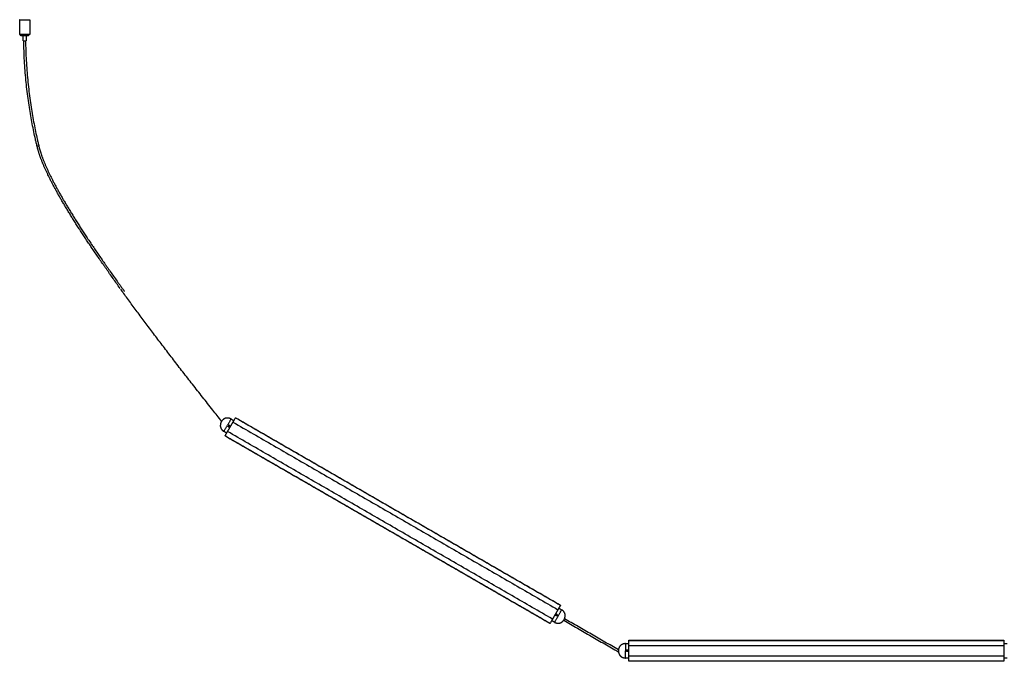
# Model space of a CAD drawing. Header units: millimetres. Extents: x -2245 to 2248, y 828 to 2983.
# Tile 1 of 10: x -2245 to -671, y 828 to 1855. Entities that reach past the tile are written whole.
import ezdxf

# ---------------------------------------------------------------- set-up
doc = ezdxf.new("R2010")
doc.units = ezdxf.units.MM
doc.layers.add('Make2D$Visible$Curvas', color=7, linetype='Continuous')

msp = doc.modelspace()

# ---------------------------------------------------------------- linework, layer by layer
at = {"layer": 'Make2D$Visible$Curvas', "color": 7, "lineweight": -3}
for points, degree in [([(-2245.5, 1831.2), (-2245.5, 1854.8)], 1), ([(-2229.4, 1854.8), (-2229.4, 1831.2)], 1), ([(-2243.4, 1829.2), (-2243.4, 1831.2)], 1), ([(-2239.9, 1821.2), (-2239.9, 1829.2)], 1), ([(-2234.9, 1829.2), (-2234.9, 1821.2)], 1), ([(-2231.4, 1831.2), (-2231.4, 1829.2)], 1), ([(-1907.5, 1216.1), (-1903, 1213.5)], 1), ([(-1900.7, 1217.5), (-1900.5, 1217.9)], 1), ([(-1380.8, 917.9), (-1900.5, 1217.9)], 1), ([(-1900.3, 1218.1), (-1380.7, 918.1)], 1), ([(-1912.7, 1196.7), (-1912.5, 1197)], 1), ([(-1912, 1205.4), (-1912.1, 1205.2), (-1912.1, 1205.1), (-1912.1, 1204.9)], 3), ([(-1911.7, 1205.7), (-1911.8, 1205.6), (-1911.9, 1205.5), (-1912, 1205.4)], 3), ([(-1910.9, 1206), (-1911, 1206), (-1911.1, 1206), (-1911.2, 1206)], 3), ([(-1911.1, 1203.5), (-1911, 1203.5), (-1911, 1203.5), (-1910.9, 1203.5)], 3), ([(-1910.7, 1206), (-1910.8, 1206), (-1910.8, 1206), (-1910.9, 1206)], 3), ([(-1910.9, 1203.5), (-1910.9, 1203.5)], 1), ([(-1910.1, 1203.8), (-1910, 1203.9), (-1909.9, 1204), (-1909.8, 1204.1)], 3), ([(-1909.8, 1204.1), (-1909.7, 1204.3), (-1909.7, 1204.4), (-1909.7, 1204.6)], 3), ([(-1909.8, 1204.1), (-1909.8, 1204.2), (-1909.7, 1204.4), (-1909.7, 1204.5)], 3), ([(-1909.7, 1204.6), (-1909.6, 1204.8), (-1909.7, 1204.9), (-1909.7, 1205.1)], 3), ([(-1909.7, 1204.6), (-1909.6, 1204.8), (-1909.7, 1204.9), (-1909.7, 1205.1)], 3), ([(-1905, 1210), (-1904.8, 1210.4)], 1), ([(-1904.4, 1211), (-1384.8, 911)], 1), ([(-1914.5, 1193.5), (-1919, 1196.2)], 1), ([(-1397.5, 888.9), (-1917.1, 1188.9)], 1), ([(-1917, 1189.2), (-1916.8, 1189.5)], 1), ([(-1917, 1189.2), (-1397.4, 889.2)], 1), ([(-1393.5, 896), (-1913.1, 1196)], 1), ([(-1383.4, 913.5), (-1378.8, 910.8)], 1), ([(-1380.8, 917.9), (-1381, 917.5)], 1), ([(-1388, 902.9), (-1388.1, 902.7), (-1388.2, 902.6), (-1388.2, 902.4)], 3), ([(-1387.8, 903.2), (-1387.9, 903.1), (-1388, 903), (-1388, 902.9)], 3), ([(-1387.3, 903.5), (-1387.4, 903.4), (-1387.6, 903.3), (-1387.7, 903.2)], 3), ([(-1387, 901), (-1387, 901), (-1387.1, 901), (-1387.1, 901)], 3), ([(-1386.9, 903.5), (-1386.9, 903.5), (-1386.9, 903.5), (-1387, 903.5)], 3), ([(-1387, 901), (-1387, 901)], 1), ([(-1386.2, 901.3), (-1386.1, 901.4), (-1386, 901.5), (-1385.9, 901.6)], 3), ([(-1385.8, 902.6), (-1385.8, 902.7), (-1385.9, 902.9), (-1386, 903)], 3), ([(-1385.9, 901.6), (-1385.8, 901.8), (-1385.7, 901.9), (-1385.7, 902.1)], 3), ([(-1385.7, 902.1), (-1385.7, 902.3), (-1385.7, 902.4), (-1385.8, 902.6)], 3), ([(-1385.2, 910.4), (-1385.4, 910)], 1), ([(-1397.2, 889.5), (-1397.4, 889.2)], 1), ([(-1390.3, 890.9), (-1394.9, 893.5)], 1), ([(-1392.9, 897), (-1393.1, 896.7)], 1), ([(-1375.6, 894.1), (-1288.1, 843.5)], 1), ([(-1288.1, 846.8), (-1374.2, 896.5)], 1), ([(-1276.9, 856.7), (-1271.7, 856.7)], 1), ([(-1271.7, 862.1), (-671.7, 862.1)], 1), ([(-1271.7, 861.4), (-1271.7, 861.8)], 1), ([(-1271.7, 861.8), (-671.7, 861.8)], 1), ([(-1271.7, 853.9), (-671.7, 853.9)], 1), ([(-1271.7, 852.7), (-1271.7, 853.1)], 1), ([(-671.7, 861.8), (-671.7, 861.4)], 1), ([(-671.7, 856.7), (-666.4, 856.7)], 1), ([(-671.7, 853.1), (-671.7, 852.7)], 1), ([(-1275.3, 845.7), (-1275.4, 845.6), (-1275.4, 845.4), (-1275.4, 845.2)], 3), ([(-1275.4, 845.2), (-1275.4, 845.1), (-1275.4, 844.9), (-1275.3, 844.8)], 3), ([(-1275.1, 846.1), (-1275.2, 846), (-1275.3, 845.9), (-1275.3, 845.7)], 3), ([(-1274.7, 846.4), (-1274.8, 846.3), (-1274.9, 846.2), (-1275.1, 846.1)], 3), ([(-1273, 845.7), (-1273.1, 845.9), (-1273.2, 846), (-1273.3, 846.1)], 3), ([(-1272.9, 845.2), (-1272.9, 845.4), (-1273, 845.6), (-1273, 845.7)], 3), ([(-1272.9, 845.2), (-1272.9, 845.4), (-1273, 845.5), (-1273, 845.6)], 3), ([(-1273, 844.8), (-1273, 844.9), (-1272.9, 845.1), (-1272.9, 845.2)], 3), ([(-1271.7, 837.3), (-1271.7, 837.7)], 1), ([(-671.7, 836.6), (-1271.7, 836.6)], 1), ([(-671.7, 837.7), (-671.7, 837.3)], 1), ([(-1271.7, 833.7), (-1276.9, 833.7)], 1), ([(-1271.7, 828.7), (-1271.7, 829.1)], 1), ([(-671.7, 828.7), (-1271.7, 828.7)], 1), ([(-671.7, 828.4), (-1271.7, 828.4)], 1), ([(-666.4, 833.7), (-671.7, 833.7)], 1), ([(-671.7, 829.1), (-671.7, 828.7)], 1)]:
    msp.add_open_spline(points, degree=degree, dxfattribs=at)
for points, weights, knots in [([(-2245.5, 1854.8), (-2245.5, 1854.8), (-2237.4, 1854.8), (-2229.4, 1854.8), (-2229.4, 1854.8)], [1, 0.707106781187, 1, 0.707106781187, 1], [-25.227655, -25.227655, -25.227655, -12.613827, -12.613827, 0, 0, 0]), ([(-2229.4, 1831.2), (-2229.4, 1831.2), (-2237.4, 1831.2), (-2245.5, 1831.2), (-2245.5, 1831.2)], [1, 0.707106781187, 1, 0.707106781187, 1], [-25.227655, -25.227655, -25.227655, -12.613827, -12.613827, 0, 0, 0]), ([(-2231.4, 1829.2), (-2231.4, 1829.2), (-2237.4, 1829.2), (-2243.4, 1829.2), (-2243.4, 1829.2)], [1, 0.707106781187, 1, 0.707106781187, 1], [-18.849556, -18.849556, -18.849556, -9.424778, -9.424778, 0, 0, 0]), ([(-2239.9, 1821.2), (-2239.9, 1821.2), (-2237.4, 1821.2), (-2234.9, 1821.2), (-2234.9, 1821.2)], [1, 0.707106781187, 1, 0.707106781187, 1], [0, 0, 0, 3.926991, 3.926991, 7.853982, 7.853982, 7.853982]), ([(-1913.1, 1196), (-1913.1, 1196), (-1912.9, 1196.2), (-1912.8, 1196.4), (-1912.7, 1196.7)], [1, 0.866025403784, 1, 0.866025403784, 1], [-1.047198, -1.047198, -1.047198, -0.523599, -0.523599, 0, 0, 0]), ([(-1904.8, 1210.4), (-1904.7, 1210.6), (-1904.5, 1210.8), (-1904.4, 1211), (-1904.4, 1211)], [1, 0.866025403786, 1, 0.866025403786, 1], [-1.047198, -1.047198, -1.047198, -0.523599, -0.523599, 0, 0, 0]), ([(-1384.8, 911), (-1384.8, 911), (-1384.9, 910.8), (-1385, 910.6), (-1385.2, 910.4)], [1, 0.866025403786, 1, 0.866025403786, 1], [0, 0, 0, 0.523599, 0.523599, 1.047198, 1.047198, 1.047198]), ([(-1393.1, 896.7), (-1393.2, 896.4), (-1393.3, 896.2), (-1393.5, 896), (-1393.5, 896)], [1, 0.866025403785, 1, 0.866025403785, 1], [-1.047198, -1.047198, -1.047198, -0.523599, -0.523599, 0, 0, 0]), ([(-1271.7, 853.1), (-1271.7, 853.4), (-1271.7, 853.6), (-1271.7, 853.9), (-1271.7, 853.9)], [1, 0.866025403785, 1, 0.866025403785, 1], [-1.047198, -1.047198, -1.047198, -0.523599, -0.523599, 0, 0, 0]), ([(-671.7, 853.9), (-671.7, 853.9), (-671.7, 853.6), (-671.7, 853.4), (-671.7, 853.1)], [1, 0.866025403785, 1, 0.866025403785, 1], [-1.047198, -1.047198, -1.047198, -0.523599, -0.523599, 0, 0, 0]), ([(-1271.7, 836.6), (-1271.7, 836.6), (-1271.7, 836.8), (-1271.7, 837.1), (-1271.7, 837.3)], [1, 0.866025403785, 1, 0.866025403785, 1], [-1.047198, -1.047198, -1.047198, -0.523599, -0.523599, 0, 0, 0]), ([(-671.7, 837.3), (-671.7, 837.1), (-671.7, 836.8), (-671.7, 836.6), (-671.7, 836.6)], [1, 0.866025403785, 1, 0.866025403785, 1], [-1.047198, -1.047198, -1.047198, -0.523599, -0.523599, 0, 0, 0])]:
    msp.add_rational_spline(points, weights, degree=2, knots=knots, dxfattribs=at)
for points, knots in [([(-2238.8, 1821), (-2238.8, 1821), (-2238.8, 1821), (-2238.7, 1821), (-2238.6, 1821.1), (-2238.5, 1821.1), (-2238.4, 1821.1), (-2238.3, 1821.1), (-2238.1, 1821.1), (-2237.9, 1821.1), (-2237.7, 1821.2), (-2237.5, 1821.2), (-2237.4, 1821.2), (-2237.4, 1821.2), (-2237.4, 1821.2), (-2237.4, 1821.2)], [-2.211391, -2.211391, -2.211391, -2.211391, -1.864181, -1.681371, -1.493466, -1.301945, -1.108476, -0.914844, -0.722847, -0.534206, -0.350471, 0, 0, 0, 0.001127, 0.001127, 0.001127, 0.001127]), ([(-2217.6, 1652.1), (-2218, 1654), (-2218.5, 1655.9), (-2219.4, 1659.7), (-2219.8, 1661.5), (-2221.2, 1667.4), (-2222, 1671.4), (-2223.7, 1679.6), (-2224.6, 1683.8), (-2226.2, 1692.3), (-2227, 1696.7), (-2228.6, 1705.6), (-2229.3, 1710.1), (-2230.7, 1719.4), (-2231.4, 1724.1), (-2233.4, 1738.6), (-2234.5, 1748.4), (-2236, 1763.3), (-2236.4, 1768.4), (-2237.6, 1783.9), (-2238.2, 1794.4), (-2238.7, 1810.3), (-2238.8, 1815.7), (-2238.8, 1821)], [0, 0, 0, 0, 5.823336, 5.823336, 11.64675, 11.64675, 23.892831, 23.892831, 36.697745, 36.697745, 50.021067, 50.021067, 63.820932, 63.820932, 78.060107, 78.060107, 107.693946, 107.693946, 123.026009, 123.026009, 154.526757, 154.526757, 170.63862, 170.63862, 170.63862, 170.63862]), ([(-2236, 1821.2), (-2236, 1815.9), (-2235.9, 1810.6), (-2235.4, 1794.8), (-2234.8, 1784.3), (-2233.6, 1768.7), (-2233.2, 1763.6), (-2231.7, 1748.7), (-2230.6, 1738.9), (-2228.6, 1724.4), (-2227.9, 1719.7), (-2226.5, 1710.5), (-2225.8, 1705.9), (-2224.2, 1697), (-2223.4, 1692.6), (-2221.8, 1684.1), (-2220.9, 1679.9), (-2219.2, 1671.7), (-2218.4, 1667.7), (-2217, 1661.9), (-2216.6, 1660), (-2215.7, 1656.2), (-2215.2, 1654.3), (-2214.8, 1652.4)], [0.159388, 0.159388, 0.159388, 0.159388, 16.110884, 16.110884, 47.609718, 47.609718, 62.940849, 62.940849, 92.572888, 92.572888, 106.811197, 106.811197, 120.610224, 120.610224, 133.933492, 133.933492, 146.739775, 146.739775, 158.988476, 158.988476, 164.813511, 164.813511, 170.63862, 170.63862, 170.63862, 170.63862]), ([(-2214.8, 1652.4), (-2214.8, 1652.4), (-2214.8, 1652.4), (-2214.9, 1652.4), (-2215, 1652.4), (-2215.1, 1652.4), (-2215.2, 1652.4), (-2215.3, 1652.4), (-2215.5, 1652.3), (-2215.7, 1652.3), (-2215.9, 1652.3), (-2216.1, 1652.3), (-2216.2, 1652.3), (-2216.3, 1652.3), (-2216.5, 1652.2), (-2216.7, 1652.2), (-2216.9, 1652.2), (-2217, 1652.2), (-2217.2, 1652.2), (-2217.3, 1652.1), (-2217.4, 1652.1), (-2217.5, 1652.1), (-2217.6, 1652.1), (-2217.6, 1652.1), (-2217.6, 1652.1)], [-2.212579, -2.212579, -2.212579, -2.212579, -1.864211, -1.6814, -1.493494, -1.301969, -1.108497, -0.91486, -0.722859, -0.534213, -0.350475, 0, 0, 0, 0.350473, 0.534209, 0.722852, 0.914851, 1.108486, 1.301957, 1.49348, 1.681387, 1.864199, 2.211884, 2.211884, 2.211884, 2.211884]), ([(-2214.8, 1652.4), (-2214.8, 1652.4), (-2214.8, 1652.4), (-2214.9, 1652.4), (-2215, 1652.4), (-2215.1, 1652.4), (-2215.2, 1652.4), (-2215.3, 1652.4), (-2215.5, 1652.3), (-2215.7, 1652.3), (-2215.9, 1652.3), (-2216.1, 1652.3), (-2216.2, 1652.3), (-2216.3, 1652.3), (-2216.5, 1652.2), (-2216.7, 1652.2), (-2216.9, 1652.2), (-2217, 1652.2), (-2217.2, 1652.2), (-2217.3, 1652.1), (-2217.4, 1652.1), (-2217.5, 1652.1), (-2217.6, 1652.1), (-2217.6, 1652.1), (-2217.6, 1652.1)], [-2.212598, -2.212598, -2.212598, -2.212598, -1.864229, -1.681417, -1.493508, -1.301981, -1.108507, -0.914867, -0.722863, -0.534216, -0.350476, 0, 0, 0, 0.350471, 0.534206, 0.722847, 0.914844, 1.108476, 1.301945, 1.493466, 1.681371, 1.864181, 2.211391, 2.211391, 2.211391, 2.211391]), ([(-2084.8, 1424.9), (-2086.8, 1427.6), (-2088.7, 1430.3), (-2090.6, 1433), (-2094.3, 1438.1), (-2098, 1443.3), (-2101.6, 1448.5), (-2105.1, 1453.5), (-2108.7, 1458.5), (-2112.2, 1463.5), (-2115.5, 1468.4), (-2118.9, 1473.2), (-2122.2, 1478.1), (-2123.8, 1480.4), (-2125.4, 1482.8), (-2127, 1485.1), (-2128.6, 1487.5), (-2130.2, 1489.8), (-2131.7, 1492.2), (-2133.3, 1494.4), (-2134.8, 1496.7), (-2136.3, 1498.9), (-2137.8, 1501.2), (-2139.3, 1503.5), (-2140.8, 1505.7), (-2142.2, 1507.9), (-2143.7, 1510.1), (-2145.1, 1512.3), (-2146.5, 1514.5), (-2148, 1516.7), (-2149.4, 1518.9), (-2150.7, 1521), (-2152.1, 1523.1), (-2153.4, 1525.2), (-2154.8, 1527.3), (-2156.1, 1529.4), (-2157.4, 1531.5), (-2158.7, 1533.5), (-2160, 1535.5), (-2161.3, 1537.5), (-2162.5, 1539.6), (-2163.8, 1541.6), (-2165, 1543.6), (-2166.2, 1545.6), (-2167.4, 1547.5), (-2168.6, 1549.5), (-2169.8, 1551.4), (-2170.9, 1553.3), (-2172.1, 1555.3), (-2173.2, 1557.2), (-2174.3, 1559), (-2175.4, 1560.9), (-2176.5, 1562.7), (-2177.6, 1564.6), (-2178.7, 1566.5), (-2179.7, 1568.3), (-2180.8, 1570), (-2181.8, 1571.8), (-2182.8, 1573.6), (-2183.8, 1575.4), (-2184.8, 1577.2), (-2185.3, 1578), (-2185.8, 1578.9), (-2186.2, 1579.8), (-2186.7, 1580.6), (-2187.2, 1581.5), (-2187.7, 1582.4), (-2188.1, 1583.2), (-2188.6, 1584), (-2189, 1584.9), (-2189.5, 1585.7), (-2190, 1586.6), (-2190.4, 1587.4), (-2190.9, 1588.2), (-2191.3, 1589), (-2191.7, 1589.9), (-2192.2, 1590.7), (-2192.6, 1591.5), (-2193, 1592.3), (-2193.9, 1593.9), (-2194.7, 1595.5), (-2195.5, 1597.1), (-2195.9, 1597.9), (-2196.3, 1598.7), (-2196.7, 1599.5), (-2197.1, 1600.3), (-2197.5, 1601.1), (-2197.9, 1601.8), (-2198.3, 1602.6), (-2198.7, 1603.4), (-2199, 1604.1), (-2199.4, 1604.9), (-2199.8, 1605.6), (-2200.2, 1606.4), (-2200.5, 1607.1), (-2200.9, 1607.9), (-2201.2, 1608.6), (-2201.6, 1609.4), (-2201.9, 1610.1), (-2202.3, 1610.9), (-2202.6, 1611.6), (-2203, 1612.3), (-2203.3, 1613), (-2203.6, 1613.7), (-2204, 1614.5), (-2204.3, 1615.2), (-2204.6, 1615.9), (-2204.9, 1616.6), (-2205.2, 1617.3), (-2205.5, 1618), (-2205.9, 1618.7), (-2206.2, 1619.4), (-2206.5, 1620.1), (-2206.8, 1620.8), (-2207.1, 1621.5), (-2207.3, 1622.1), (-2207.6, 1622.8), (-2207.9, 1623.5), (-2208.2, 1624.2), (-2208.5, 1624.8), (-2208.8, 1625.5), (-2209, 1626.1), (-2209.3, 1626.8), (-2209.6, 1627.5), (-2209.8, 1628.1), (-2210.1, 1628.8), (-2210.3, 1629.4), (-2210.6, 1630), (-2210.8, 1630.7), (-2211.1, 1631.3), (-2211.3, 1631.9), (-2211.5, 1632.6), (-2211.8, 1633.2), (-2212, 1633.8), (-2212.2, 1634.4), (-2212.5, 1635.1), (-2212.7, 1635.7), (-2212.9, 1636.3), (-2213.1, 1636.9), (-2213.3, 1637.5), (-2213.5, 1638.1), (-2213.7, 1638.7), (-2213.9, 1639.3), (-2214.1, 1639.8), (-2214.3, 1640.4), (-2214.5, 1641), (-2214.7, 1641.6), (-2214.9, 1642.2), (-2215, 1642.7), (-2215.2, 1643.3), (-2215.4, 1643.9), (-2215.6, 1644.4), (-2215.7, 1645), (-2215.9, 1645.5), (-2216, 1646.1), (-2216.2, 1646.6), (-2216.3, 1647.2), (-2216.5, 1647.7), (-2216.6, 1648.3), (-2216.8, 1648.8), (-2216.9, 1649.3), (-2217, 1649.9), (-2217.2, 1650.4), (-2217.3, 1650.9), (-2217.4, 1651.4), (-2217.5, 1652), (-2217.6, 1652), (-2217.6, 1652.1), (-2217.6, 1652.1)], [271.875423, 271.875423, 271.875423, 271.875423, 281.738236, 281.738236, 281.738236, 300.783505, 300.783505, 300.783505, 319.14961, 319.14961, 319.14961, 336.837592, 336.837592, 336.837592, 345.343078, 345.343078, 345.343078, 353.849651, 353.849651, 353.849651, 362.016473, 362.016473, 362.016473, 370.184676, 370.184676, 370.184676, 378.015256, 378.015256, 378.015256, 385.846566, 385.846566, 385.846566, 393.340433, 393.340433, 393.340433, 400.835217, 400.835217, 400.835217, 407.994321, 407.994321, 407.994321, 415.153504, 415.153504, 415.153504, 421.977325, 421.977325, 421.977325, 428.801878, 428.801878, 428.801878, 435.293338, 435.293338, 435.293338, 441.784758, 441.784758, 441.784758, 447.943557, 447.943557, 447.943557, 454.103855, 454.103855, 454.103855, 457.05949, 457.05949, 457.05949, 460.015556, 460.015556, 460.015556, 462.888822, 462.888822, 462.888822, 465.762202, 465.762202, 465.762202, 468.553802, 468.553802, 468.553802, 471.345343, 471.345343, 471.345343, 476.764874, 476.764874, 476.764874, 479.392808, 479.392808, 479.392808, 482.020765, 482.020765, 482.020765, 484.567709, 484.567709, 484.567709, 487.115181, 487.115181, 487.115181, 489.581028, 489.581028, 489.581028, 492.047501, 492.047501, 492.047501, 494.433785, 494.433785, 494.433785, 496.819556, 496.819556, 496.819556, 499.125262, 499.125262, 499.125262, 501.432462, 501.432462, 501.432462, 503.67839, 503.67839, 503.67839, 505.884687, 505.884687, 505.884687, 508.053165, 508.053165, 508.053165, 510.180895, 510.180895, 510.180895, 512.269998, 512.269998, 512.269998, 514.319795, 514.319795, 514.319795, 516.331258, 516.331258, 516.331258, 518.304091, 518.304091, 518.304091, 520.239322, 520.239322, 520.239322, 522.135863, 522.135863, 522.135863, 523.99344, 523.99344, 523.99344, 525.814205, 525.814205, 525.814205, 527.59801, 527.59801, 527.59801, 529.344041, 529.344041, 529.344041, 531.053535, 531.053535, 531.053535, 532.72732, 532.72732, 532.72732, 534.364476, 534.364476, 534.364476, 535.965205, 535.965205, 535.965205, 536.124061, 536.124061, 536.124061, 536.124061]), ([(-2214.8, 1652.4), (-2214.7, 1652), (-2214.6, 1651.5), (-2214.5, 1651.1), (-2214.3, 1650.5), (-2214.2, 1650), (-2214.1, 1649.5), (-2213.9, 1649), (-2213.8, 1648.5), (-2213.6, 1647.9), (-2213.5, 1647.4), (-2213.3, 1646.9), (-2213.2, 1646.3), (-2213, 1645.8), (-2212.9, 1645.2), (-2212.7, 1644.7), (-2212.5, 1644.1), (-2212.4, 1643.6), (-2212.2, 1643), (-2212, 1642.4), (-2211.8, 1641.9), (-2211.6, 1641.3), (-2211.5, 1640.7), (-2211.3, 1640.1), (-2211.1, 1639.6), (-2210.9, 1639), (-2210.7, 1638.4), (-2210.5, 1637.8), (-2210.3, 1637.2), (-2210, 1636.6), (-2209.8, 1636), (-2209.6, 1635.4), (-2209.4, 1634.8), (-2209.2, 1634.2), (-2208.9, 1633.6), (-2208.7, 1632.9), (-2208.5, 1632.3), (-2208.2, 1631.7), (-2208, 1631.1), (-2207.7, 1630.4), (-2207.5, 1629.8), (-2207.2, 1629.1), (-2207, 1628.5), (-2206.7, 1627.9), (-2206.4, 1627.2), (-2206.2, 1626.6), (-2205.9, 1625.9), (-2205.6, 1625.2), (-2205.3, 1624.6), (-2205.1, 1623.9), (-2204.8, 1623.2), (-2204.5, 1622.6), (-2204.2, 1621.9), (-2203.9, 1621.2), (-2203.6, 1620.5), (-2203.3, 1619.8), (-2203, 1619.1), (-2202.7, 1618.4), (-2202.4, 1617.7), (-2202.1, 1617), (-2201.7, 1616.3), (-2201.4, 1615.6), (-2201.1, 1614.9), (-2200.7, 1614.2), (-2200.4, 1613.5), (-2200.1, 1612.8), (-2199.7, 1612), (-2199.4, 1611.3), (-2199, 1610.6), (-2198.7, 1609.8), (-2198.3, 1609.1), (-2198, 1608.4), (-2197.6, 1607.6), (-2197.3, 1606.9), (-2196.9, 1606.1), (-2196.5, 1605.4), (-2196.2, 1604.6), (-2195.8, 1603.8), (-2195.4, 1603.1), (-2195, 1602.3), (-2194.6, 1601.5), (-2194.2, 1600.8), (-2193.8, 1600), (-2193.4, 1599.2), (-2193, 1598.4), (-2192.2, 1596.8), (-2191.4, 1595.2), (-2190.6, 1593.6), (-2190.1, 1592.8), (-2189.7, 1592), (-2189.3, 1591.2), (-2188.8, 1590.4), (-2188.4, 1589.5), (-2187.9, 1588.7), (-2187.5, 1587.9), (-2187, 1587.1), (-2186.6, 1586.2), (-2186.1, 1585.4), (-2185.7, 1584.5), (-2185.2, 1583.7), (-2184.7, 1582.8), (-2184.3, 1582), (-2183.8, 1581.1), (-2183.3, 1580.3), (-2182.8, 1579.4), (-2182.4, 1578.6), (-2181.4, 1576.8), (-2180.4, 1575), (-2179.3, 1573.2), (-2178.3, 1571.4), (-2177.3, 1569.7), (-2176.3, 1567.9), (-2175.2, 1566), (-2174.1, 1564.2), (-2173, 1562.3), (-2171.9, 1560.4), (-2170.8, 1558.6), (-2169.7, 1556.7), (-2168.5, 1554.8), (-2167.4, 1552.8), (-2166.2, 1550.9), (-2165, 1549), (-2163.8, 1547), (-2162.6, 1545.1), (-2161.4, 1543.1), (-2160.1, 1541.1), (-2158.9, 1539), (-2157.6, 1537), (-2156.4, 1535), (-2155.1, 1533), (-2153.7, 1530.9), (-2152.4, 1528.8), (-2151.1, 1526.7), (-2149.7, 1524.6), (-2148.4, 1522.5), (-2147, 1520.4), (-2145.6, 1518.2), (-2144.2, 1516), (-2142.8, 1513.8), (-2141.3, 1511.6), (-2139.9, 1509.5), (-2138.5, 1507.3), (-2137, 1505), (-2135.5, 1502.8), (-2134, 1500.5), (-2132.5, 1498.2), (-2130.9, 1496), (-2129.4, 1493.7), (-2127.8, 1491.4), (-2126.3, 1489), (-2124.7, 1486.7), (-2123.1, 1484.3), (-2121.5, 1482), (-2119.9, 1479.7), (-2116.6, 1474.8), (-2113.2, 1470), (-2109.9, 1465.1), (-2106.4, 1460.1), (-2102.9, 1455.1), (-2099.3, 1450.1), (-2095.7, 1444.9), (-2092, 1439.7), (-2088.3, 1434.6), (-2088, 1434.1), (-2087.7, 1433.7), (-2087.3, 1433.2), (-2087, 1432.8), (-2086.7, 1432.4), (-2086.4, 1431.9), (-2086.1, 1431.5), (-2085.8, 1431), (-2085.4, 1430.6), (-2085.1, 1430.1), (-2084.8, 1429.7), (-2084.5, 1429.2), (-2084.2, 1428.8), (-2083.8, 1428.4), (-2083.5, 1427.9), (-2083.2, 1427.5), (-2082.9, 1427), (-2082.6, 1426.6), (-2082.2, 1426.1), (-2081.9, 1425.7), (-2081.6, 1425.2), (-2081.3, 1424.8), (-2081, 1424.4), (-2080.6, 1423.9), (-2080.3, 1423.5), (-2080, 1423), (-2079.7, 1422.6), (-2079.4, 1422.1), (-2079, 1421.7), (-2078.7, 1421.2), (-2078.4, 1420.8), (-2078.1, 1420.4), (-2077.8, 1419.9)], [4.653947, 4.653947, 4.653947, 4.653947, 6.055558, 6.055558, 6.055558, 7.653736, 7.653736, 7.653736, 9.290257, 9.290257, 9.290257, 10.964129, 10.964129, 10.964129, 12.676075, 12.676075, 12.676075, 14.427226, 14.427226, 14.427226, 16.216708, 16.216708, 16.216708, 18.0443, 18.0443, 18.0443, 19.912054, 19.912054, 19.912054, 21.819639, 21.819639, 21.819639, 23.765924, 23.765924, 23.765924, 25.751864, 25.751864, 25.751864, 27.777118, 27.777118, 27.777118, 29.842595, 29.842595, 29.842595, 31.947578, 31.947578, 31.947578, 34.094124, 34.094124, 34.094124, 36.279292, 36.279292, 36.279292, 38.504838, 38.504838, 38.504838, 40.792186, 40.792186, 40.792186, 43.079063, 43.079063, 43.079063, 45.446329, 45.446329, 45.446329, 47.81502, 47.81502, 47.81502, 50.264196, 50.264196, 50.264196, 52.713584, 52.713584, 52.713584, 55.244859, 55.244859, 55.244859, 57.776368, 57.776368, 57.776368, 60.389135, 60.389135, 60.389135, 63.002571, 63.002571, 63.002571, 68.394184, 68.394184, 68.394184, 71.172287, 71.172287, 71.172287, 73.95103, 73.95103, 73.95103, 76.811742, 76.811742, 76.811742, 79.672873, 79.672873, 79.672873, 82.616976, 82.616976, 82.616976, 85.561142, 85.561142, 85.561142, 91.698977, 91.698977, 91.698977, 97.837066, 97.837066, 97.837066, 104.308312, 104.308312, 104.308312, 110.781095, 110.781095, 110.781095, 117.587437, 117.587437, 117.587437, 124.39434, 124.39434, 124.39434, 131.537004, 131.537004, 131.537004, 138.680712, 138.680712, 138.680712, 146.16045, 146.16045, 146.16045, 153.640253, 153.640253, 153.640253, 161.457803, 161.457803, 161.457803, 169.275487, 169.275487, 169.275487, 177.431062, 177.431062, 177.431062, 185.586018, 185.586018, 185.586018, 194.080961, 194.080961, 194.080961, 202.575492, 202.575492, 202.575492, 220.24259, 220.24259, 220.24259, 238.589328, 238.589328, 238.589328, 257.616586, 257.616586, 257.616586, 258.616586, 258.616586, 258.616586, 259.616586, 259.616586, 259.616586, 260.616586, 260.616586, 260.616586, 261.616586, 261.616586, 261.616586, 262.616586, 262.616586, 262.616586, 263.616586, 263.616586, 263.616586, 264.616586, 264.616586, 264.616586, 265.616586, 265.616586, 265.616586, 266.616586, 266.616586, 266.616586, 267.616586, 267.616586, 267.616586, 268.616586, 268.616586, 268.616586, 268.616586]), ([(-1922.6, 1212.6), (-1927.3, 1218.5), (-1932, 1224.4), (-1936.7, 1230.3), (-1942.2, 1237.2), (-1947.6, 1244.2), (-1953.1, 1251.1), (-1958.5, 1257.9), (-1963.8, 1264.7), (-1969.1, 1271.5), (-1974.3, 1278.1), (-1979.4, 1284.7), (-1984.6, 1291.4), (-1989.6, 1297.8), (-1994.6, 1304.3), (-1999.5, 1310.8), (-2004.4, 1317), (-2009.2, 1323.4), (-2014, 1329.7), (-2018.7, 1335.8), (-2023.4, 1341.9), (-2028, 1348.1), (-2032.5, 1354.1), (-2037, 1360), (-2041.5, 1366), (-2045.9, 1371.8), (-2050.2, 1377.7), (-2054.5, 1383.5), (-2058.7, 1389.1), (-2062.9, 1394.8), (-2067, 1400.5), (-2071.1, 1405.9), (-2075.1, 1411.4), (-2079.1, 1416.9), (-2080.7, 1419.2), (-2082.3, 1421.4), (-2083.9, 1423.6)], [4.562497, 4.562497, 4.562497, 4.562497, 27.239548, 27.239548, 27.239548, 53.794677, 53.794677, 53.794677, 79.664087, 79.664087, 79.664087, 104.849817, 104.849817, 104.849817, 129.351405, 129.351405, 129.351405, 153.167692, 153.167692, 153.167692, 176.301806, 176.301806, 176.301806, 198.752467, 198.752467, 198.752467, 220.521196, 220.521196, 220.521196, 241.608231, 241.608231, 241.608231, 262.012996, 262.012996, 262.012996, 270.231648, 270.231648, 270.231648, 270.231648]), ([(-1918.3, 1216.5), (-1918.3, 1216.5), (-1918.3, 1216.4), (-1918.4, 1216.4), (-1918.4, 1216.4), (-1918.5, 1216.3), (-1918.7, 1216.2), (-1918.9, 1216), (-1919, 1215.9), (-1919.1, 1215.8), (-1919.2, 1215.8), (-1919.4, 1215.6), (-1919.5, 1215.5), (-1919.7, 1215.4), (-1919.8, 1215.3), (-1919.9, 1215.2)], [0, 0, 0, 0, 0.37557, 0.37557, 0.75114, 0.75114, 1.502279, 1.502279, 1.877849, 1.877849, 2.253419, 2.253419, 2.628989, 2.628989, 3.004559, 3.004559, 3.004559, 3.004559]), ([(-1924.5, 1207.3), (-1924.5, 1207.1), (-1924.6, 1206.8), (-1924.6, 1206.3), (-1924.6, 1206.1), (-1924.7, 1205.8), (-1924.7, 1205.8), (-1924.7, 1205.6), (-1924.7, 1205.5), (-1924.7, 1205.4), (-1924.7, 1205.4), (-1924.7, 1205.3), (-1924.7, 1205.3), (-1924.7, 1205.3)], [0, 0, 0, 0, 0.751676, 0.751676, 1.503353, 1.503353, 1.879191, 1.879191, 2.255029, 2.255029, 2.630868, 2.630868, 3.006706, 3.006706, 3.006706, 3.006706]), ([(-1922.3, 1199), (-1922.3, 1199), (-1922.3, 1199), (-1922.2, 1198.9), (-1922.1, 1198.8), (-1922, 1198.6), (-1921.9, 1198.5), (-1921.6, 1198.3), (-1921.5, 1198.2), (-1921.4, 1198.1)], [0, 0, 0, 0, 0.503256, 0.503256, 1.006512, 1.006512, 1.509768, 1.509768, 2.013024, 2.013024, 2.013024, 2.013024]), ([(-1921.4, 1198.1), (-1921.3, 1198), (-1921.2, 1197.8), (-1920.9, 1197.6), (-1920.8, 1197.5), (-1920.7, 1197.3), (-1920.6, 1197.3), (-1920.5, 1197.2), (-1920.5, 1197.2), (-1920.5, 1197.2), (-1920.5, 1197.2), (-1920.5, 1197.2)], [0, 0, 0, 0, 0.502131, 0.502131, 1.004263, 1.004263, 1.506394, 1.506394, 1.75746, 1.75746, 2.008525, 2.008525, 2.008525, 2.008525]), ([(-1910.9, 1203.5), (-1911, 1203.5), (-1911, 1203.5), (-1911.2, 1203.5), (-1911.4, 1203.6), (-1911.7, 1203.8), (-1911.8, 1203.9), (-1912, 1204.1), (-1912.1, 1204.3), (-1912.2, 1204.6), (-1912.2, 1204.8), (-1912.1, 1205.1), (-1912.1, 1205.2), (-1912, 1205.4)], [1.31982, 1.31982, 1.31982, 1.31982, 1.483179, 1.483179, 1.977572, 1.977572, 2.471965, 2.471965, 2.966358, 2.966358, 3.460751, 3.460751, 3.955144, 3.955144, 3.955144, 3.955144]), ([(-1912.1, 1204.9), (-1912.2, 1204.8), (-1912.2, 1204.6), (-1912.1, 1204.3), (-1912, 1204.1), (-1911.9, 1204)], [0.4973835, 0.4973835, 0.4973835, 0.4973835, 0.9882384, 0.9882384, 1.4795146, 1.4795146, 1.4795146, 1.4795146]), ([(-1912, 1205.4), (-1912.1, 1205.2), (-1912.1, 1205.1), (-1912.1, 1204.9), (-1912.1, 1204.9), (-1912.1, 1204.9)], [0, 0, 0, 0, 0.4941192, 0.4941192, 0.4945139, 0.4945139, 0.4945139, 0.4945139]), ([(-1912, 1205.4), (-1911.9, 1205.5), (-1911.8, 1205.6), (-1911.5, 1205.8), (-1911.4, 1205.9), (-1911.1, 1206), (-1910.9, 1206), (-1910.6, 1206), (-1910.4, 1205.9), (-1910.2, 1205.8), (-1910.1, 1205.7), (-1910, 1205.6), (-1910, 1205.6), (-1909.8, 1205.4), (-1909.7, 1205.2), (-1909.7, 1204.9), (-1909.6, 1204.8), (-1909.7, 1204.5), (-1909.7, 1204.4), (-1909.7, 1204.3), (-1909.8, 1204.2), (-1909.8, 1204.1)], [0, 0, 0, 0, 0.493806, 0.493806, 0.987612, 0.987612, 1.481418, 1.481418, 1.975223, 1.975223, 2.222126, 2.222126, 2.469029, 2.469029, 2.962835, 2.962835, 3.456641, 3.456641, 3.703544, 3.703544, 3.950447, 3.950447, 3.950447, 3.950447]), ([(-1911.7, 1205.7), (-1911.8, 1205.7), (-1911.8, 1205.6), (-1911.9, 1205.5), (-1911.9, 1205.5), (-1911.9, 1205.4)], [3.5459672, 3.5459672, 3.5459672, 3.5459672, 3.703544, 3.703544, 3.8731745, 3.8731745, 3.8731745, 3.8731745]), ([(-1911.9, 1204), (-1911.8, 1203.9), (-1911.7, 1203.8), (-1911.5, 1203.6), (-1911.4, 1203.6), (-1911.3, 1203.6), (-1911.2, 1203.5), (-1911.2, 1203.5)], [1.4833277, 1.4833277, 1.4833277, 1.4833277, 1.9764767, 1.9764767, 2.2235363, 2.2235363, 2.3696568, 2.3696568, 2.3696568, 2.3696568]), ([(-1910.7, 1206), (-1910.9, 1206), (-1911.1, 1206), (-1911.4, 1205.9), (-1911.5, 1205.8), (-1911.7, 1205.7)], [2.4748089, 2.4748089, 2.4748089, 2.4748089, 2.9665099, 2.9665099, 3.4573455, 3.4573455, 3.4573455, 3.4573455]), ([(-1911.2, 1206), (-1911.2, 1206), (-1911.2, 1206), (-1911.4, 1205.9), (-1911.5, 1205.8), (-1911.7, 1205.7)], [2.9628333, 2.9628333, 2.9628333, 2.9628333, 2.9628352, 2.9628352, 3.4555534, 3.4555534, 3.4555534, 3.4555534]), ([(-1909.8, 1204.1), (-1909.9, 1204), (-1910, 1203.9), (-1910.3, 1203.7), (-1910.4, 1203.6), (-1910.7, 1203.5), (-1910.8, 1203.5), (-1910.9, 1203.5)], [0, 0, 0, 0, 0.494393, 0.494393, 0.988786, 0.988786, 1.31982, 1.31982, 1.31982, 1.31982]), ([(-1910, 1205.6), (-1910.1, 1205.7), (-1910.2, 1205.8), (-1910.4, 1205.9), (-1910.6, 1206), (-1910.7, 1206), (-1910.7, 1206), (-1910.7, 1206)], [1.5843541, 1.5843541, 1.5843541, 1.5843541, 1.9776732, 1.9776732, 2.4720916, 2.4720916, 2.4726269, 2.4726269, 2.4726269, 2.4726269]), ([(-1910.3, 1205.8), (-1910.4, 1205.9), (-1910.4, 1205.9), (-1910.5, 1205.9), (-1910.6, 1206), (-1910.6, 1206)], [1.9854875, 1.9854875, 1.9854875, 1.9854875, 2.2221264, 2.2221264, 2.3064651, 2.3064651, 2.3064651, 2.3064651]), ([(-1909.7, 1205.1), (-1909.7, 1205.2), (-1909.8, 1205.4), (-1910, 1205.6), (-1910.1, 1205.7), (-1910.3, 1205.8)], [0.9997501, 0.9997501, 0.9997501, 0.9997501, 1.4814176, 1.4814176, 1.9658652, 1.9658652, 1.9658652, 1.9658652]), ([(-1909.7, 1205.1), (-1909.7, 1205.2), (-1909.7, 1205.2), (-1909.8, 1205.4), (-1909.8, 1205.4), (-1909.9, 1205.4)], [0.9888366, 0.9888366, 0.9888366, 0.9888366, 1.2360458, 1.2360458, 1.4001237, 1.4001237, 1.4001237, 1.4001237]), ([(-1388.2, 901.9), (-1388.2, 902.1), (-1388.2, 902.3), (-1388.2, 902.6), (-1388.1, 902.7), (-1388, 902.9)], [2.9698153, 2.9698153, 2.9698153, 2.9698153, 3.4588342, 3.4588342, 3.9529534, 3.9529534, 3.9529534, 3.9529534]), ([(-1385.9, 901.6), (-1386, 901.5), (-1386.1, 901.4), (-1386.3, 901.2), (-1386.5, 901.1), (-1386.8, 901), (-1387, 901), (-1387.3, 901), (-1387.4, 901.1), (-1387.7, 901.3), (-1387.9, 901.4), (-1388, 901.6), (-1388.1, 901.8), (-1388.2, 902.1), (-1388.2, 902.3), (-1388.2, 902.6), (-1388.1, 902.7), (-1388, 902.9)], [0, 0, 0, 0, 0.494393, 0.494393, 0.988786, 0.988786, 1.483179, 1.483179, 1.977572, 1.977572, 2.471965, 2.471965, 2.966358, 2.966358, 3.460751, 3.460751, 3.955144, 3.955144, 3.955144, 3.955144]), ([(-1387.6, 901.2), (-1387.7, 901.3), (-1387.9, 901.4), (-1388, 901.6), (-1388.1, 901.8), (-1388.2, 901.9)], [1.9767407, 1.9767407, 1.9767407, 1.9767407, 2.4705959, 2.4705959, 2.9610774, 2.9610774, 2.9610774, 2.9610774]), ([(-1388, 902.9), (-1388, 902.9), (-1388, 903), (-1387.8, 903.1), (-1387.8, 903.2), (-1387.6, 903.3), (-1387.4, 903.4), (-1387.2, 903.5), (-1387.1, 903.5), (-1387, 903.5)], [0, 0, 0, 0, 0.246903, 0.246903, 0.493806, 0.493806, 0.987612, 0.987612, 1.316338, 1.316338, 1.316338, 1.316338]), ([(-1387.7, 903.2), (-1387.7, 903.2), (-1387.7, 903.2), (-1387.8, 903.1), (-1388, 903), (-1388, 902.9)], [3.460926, 3.460926, 3.460926, 3.460926, 3.4609282, 3.4609282, 3.9553465, 3.9553465, 3.9553465, 3.9553465]), ([(-1387, 903.5), (-1387, 903.5), (-1387, 903.5), (-1387.1, 903.5), (-1387.2, 903.5), (-1387.4, 903.4), (-1387.6, 903.3), (-1387.7, 903.2)], [2.6359793, 2.6359793, 2.6359793, 2.6359793, 2.7193007, 2.7193007, 2.9665099, 2.9665099, 3.4608209, 3.4608209, 3.4608209, 3.4608209]), ([(-1387.2, 901), (-1387.3, 901), (-1387.3, 901.1), (-1387.4, 901.1), (-1387.5, 901.1), (-1387.6, 901.2)], [1.5867678, 1.5867678, 1.5867678, 1.5867678, 1.7294171, 1.7294171, 1.9764767, 1.9764767, 1.9764767, 1.9764767]), ([(-1386.3, 903.3), (-1386.5, 903.4), (-1386.6, 903.5), (-1387, 903.5), (-1387.1, 903.5), (-1387.3, 903.5)], [1.9845784, 1.9845784, 1.9845784, 1.9845784, 2.4690293, 2.4690293, 2.9506965, 2.9506965, 2.9506965, 2.9506965]), ([(-1387, 903.5), (-1386.9, 903.5), (-1386.8, 903.5), (-1386.7, 903.5), (-1386.6, 903.5), (-1386.5, 903.4), (-1386.4, 903.4), (-1386.2, 903.3), (-1386.1, 903.1), (-1385.9, 902.9), (-1385.8, 902.7), (-1385.7, 902.4), (-1385.7, 902.3), (-1385.7, 901.9), (-1385.8, 901.8), (-1385.9, 901.6)], [1.316338, 1.316338, 1.316338, 1.316338, 1.481418, 1.481418, 1.728321, 1.728321, 1.975223, 1.975223, 2.469029, 2.469029, 2.962835, 2.962835, 3.456641, 3.456641, 3.950447, 3.950447, 3.950447, 3.950447]), ([(-1386, 903), (-1386, 903), (-1386, 903), (-1386.1, 903.1), (-1386.2, 903.3), (-1386.4, 903.4), (-1386.6, 903.4), (-1386.7, 903.5)], [1.4829511, 1.4829511, 1.4829511, 1.4829511, 1.4832549, 1.4832549, 1.9776732, 1.9776732, 2.3709787, 2.3709787, 2.3709787, 2.3709787]), ([(-1386.1, 903.1), (-1386.1, 903.2), (-1386.1, 903.2), (-1386.2, 903.2), (-1386.3, 903.3), (-1386.3, 903.3)], [1.6439771, 1.6439771, 1.6439771, 1.6439771, 1.7283205, 1.7283205, 1.9649507, 1.9649507, 1.9649507, 1.9649507]), ([(-1385.8, 902.6), (-1385.8, 902.6), (-1385.8, 902.6), (-1385.8, 902.7), (-1385.9, 902.9), (-1386, 903)], [0.9881645, 0.9881645, 0.9881645, 0.9881645, 0.9888366, 0.9888366, 1.4805359, 1.4805359, 1.4805359, 1.4805359]), ([(-1385.7, 902.1), (-1385.7, 902.3), (-1385.7, 902.4), (-1385.8, 902.6), (-1385.8, 902.6), (-1385.8, 902.6)], [0.4948932, 0.4948932, 0.4948932, 0.4948932, 0.9876117, 0.9876117, 0.9876157, 0.9876157, 0.9876157, 0.9876157]), ([(-1385.8, 901.7), (-1385.8, 901.7), (-1385.8, 901.8), (-1385.8, 901.9), (-1385.7, 902), (-1385.7, 902)], [0.0772725, 0.0772725, 0.0772725, 0.0772725, 0.2469029, 0.2469029, 0.4044805, 0.4044805, 0.4044805, 0.4044805]), ([(-1373.4, 899.7), (-1373.3, 899.8), (-1373.3, 899.9), (-1373.3, 900.2), (-1373.3, 900.3), (-1373.3, 900.5), (-1373.3, 900.7), (-1373.2, 900.9), (-1373.2, 901), (-1373.2, 901.3), (-1373.2, 901.4), (-1373.1, 901.6), (-1373.1, 901.6), (-1373.1, 901.7), (-1373.1, 901.7), (-1373.1, 901.7)], [0, 0, 0, 0, 0.37557, 0.37557, 0.75114, 0.75114, 1.12671, 1.12671, 1.502279, 1.502279, 2.253419, 2.253419, 2.628989, 2.628989, 3.004559, 3.004559, 3.004559, 3.004559]), ([(-1388.7, 890.2), (-1388.7, 890.2), (-1388.7, 890.2), (-1388.7, 890.1), (-1388.7, 890.1), (-1388.6, 890.1), (-1388.5, 890.1), (-1388.3, 890), (-1388.1, 890), (-1387.8, 889.9), (-1387.7, 889.9), (-1387.5, 889.8)], [0, 0, 0, 0, 0.251066, 0.251066, 0.502131, 0.502131, 1.004263, 1.004263, 1.506394, 1.506394, 2.008525, 2.008525, 2.008525, 2.008525]), ([(-1387.5, 889.8), (-1387.3, 889.8), (-1387.2, 889.7), (-1386.9, 889.7), (-1386.7, 889.6), (-1386.5, 889.6), (-1386.4, 889.5), (-1386.3, 889.5), (-1386.2, 889.5), (-1386.2, 889.5)], [0, 0, 0, 0, 0.503256, 0.503256, 1.006512, 1.006512, 1.509768, 1.509768, 2.013024, 2.013024, 2.013024, 2.013024]), ([(-1379.6, 890.5), (-1379.6, 890.5), (-1379.5, 890.6), (-1379.5, 890.6), (-1379.5, 890.6), (-1379.4, 890.7), (-1379.3, 890.7), (-1379.2, 890.8), (-1379.1, 890.9), (-1378.9, 891.1), (-1378.7, 891.2), (-1378.3, 891.5), (-1378.1, 891.6), (-1377.9, 891.8)], [0, 0, 0, 0, 0.375838, 0.375838, 0.751676, 0.751676, 1.127515, 1.127515, 1.503353, 1.503353, 2.255029, 2.255029, 3.006706, 3.006706, 3.006706, 3.006706]), ([(-1286.4, 851.7), (-1286.4, 851.7), (-1286.4, 851.7), (-1286.5, 851.6), (-1286.5, 851.6), (-1286.5, 851.4), (-1286.6, 851.3), (-1286.7, 851), (-1286.8, 850.9), (-1286.8, 850.7), (-1286.9, 850.6), (-1287, 850.4), (-1287, 850.3), (-1287.1, 850), (-1287.2, 849.9), (-1287.2, 849.8)], [0, 0, 0, 0, 0.37557, 0.37557, 0.75114, 0.75114, 1.502279, 1.502279, 1.877849, 1.877849, 2.253419, 2.253419, 2.628989, 2.628989, 3.004559, 3.004559, 3.004559, 3.004559]), ([(-1287.2, 840.7), (-1287.1, 840.4), (-1287, 840.2), (-1286.8, 839.8), (-1286.8, 839.6), (-1286.6, 839.3), (-1286.6, 839.2), (-1286.5, 839.1), (-1286.5, 839), (-1286.5, 838.9), (-1286.5, 838.9), (-1286.4, 838.8), (-1286.4, 838.8), (-1286.4, 838.8)], [0, 0, 0, 0, 0.751676, 0.751676, 1.503353, 1.503353, 1.879191, 1.879191, 2.255029, 2.255029, 2.630868, 2.630868, 3.006706, 3.006706, 3.006706, 3.006706]), ([(-1281.2, 834.6), (-1281.2, 834.6), (-1281.1, 834.5), (-1281, 834.5), (-1280.9, 834.5), (-1280.7, 834.4), (-1280.5, 834.4), (-1280.3, 834.3), (-1280.1, 834.3), (-1279.9, 834.2)], [0, 0, 0, 0, 0.503256, 0.503256, 1.006512, 1.006512, 1.509768, 1.509768, 2.013024, 2.013024, 2.013024, 2.013024]), ([(-1275.4, 845.2), (-1275.4, 845.4), (-1275.4, 845.6), (-1275.3, 845.9), (-1275.2, 846), (-1274.9, 846.2), (-1274.8, 846.3), (-1274.5, 846.5), (-1274.3, 846.5), (-1274.1, 846.5), (-1274, 846.5), (-1273.9, 846.4), (-1273.8, 846.4), (-1273.5, 846.3), (-1273.4, 846.2), (-1273.2, 846), (-1273.1, 845.9), (-1273, 845.6), (-1273, 845.6), (-1272.9, 845.4), (-1272.9, 845.3), (-1272.9, 845.2)], [0, 0, 0, 0, 0.493806, 0.493806, 0.987612, 0.987612, 1.481418, 1.481418, 1.975223, 1.975223, 2.222126, 2.222126, 2.469029, 2.469029, 2.962835, 2.962835, 3.456641, 3.456641, 3.703544, 3.703544, 3.950447, 3.950447, 3.950447, 3.950447]), ([(-1275.4, 845.6), (-1275.4, 845.6), (-1275.4, 845.5), (-1275.4, 845.4), (-1275.4, 845.4), (-1275.4, 845.3)], [3.545964, 3.545964, 3.545964, 3.545964, 3.703544, 3.703544, 3.8731745, 3.8731745, 3.8731745, 3.8731745]), ([(-1272.9, 845.2), (-1272.9, 845.1), (-1273, 844.9), (-1273.1, 844.6), (-1273.2, 844.5), (-1273.4, 844.2), (-1273.5, 844.1), (-1273.9, 844), (-1274, 844), (-1274.3, 844), (-1274.5, 844), (-1274.8, 844.1), (-1274.9, 844.2), (-1275.2, 844.5), (-1275.3, 844.6), (-1275.4, 844.9), (-1275.4, 845.1), (-1275.4, 845.2)], [0, 0, 0, 0, 0.494393, 0.494393, 0.988786, 0.988786, 1.483179, 1.483179, 1.977572, 1.977572, 2.471965, 2.471965, 2.966358, 2.966358, 3.460751, 3.460751, 3.955144, 3.955144, 3.955144, 3.955144]), ([(-1275.1, 846.1), (-1275.1, 846.1), (-1275.1, 846.1), (-1275.2, 846), (-1275.3, 845.9), (-1275.3, 845.7)], [2.9628347, 2.9628347, 2.9628347, 2.9628347, 2.9628352, 2.9628352, 3.4555603, 3.4555603, 3.4555603, 3.4555603]), ([(-1274.7, 846.4), (-1274.8, 846.3), (-1274.9, 846.2), (-1275.1, 846.1), (-1275.1, 846.1), (-1275.1, 846.1)], [2.4748091, 2.4748091, 2.4748091, 2.4748091, 2.9665099, 2.9665099, 2.9668135, 2.9668135, 2.9668135, 2.9668135]), ([(-1273.8, 846.4), (-1273.9, 846.5), (-1274, 846.5), (-1274.3, 846.5), (-1274.5, 846.5), (-1274.7, 846.4), (-1274.7, 846.4), (-1274.7, 846.4)], [1.5843648, 1.5843648, 1.5843648, 1.5843648, 1.9776732, 1.9776732, 2.4720916, 2.4720916, 2.4723904, 2.4723904, 2.4723904, 2.4723904]), ([(-1274.2, 846.5), (-1274.3, 846.5), (-1274.3, 846.5), (-1274.5, 846.5), (-1274.5, 846.5), (-1274.5, 846.4)], [1.9854943, 1.9854943, 1.9854943, 1.9854943, 2.2221264, 2.2221264, 2.3064651, 2.3064651, 2.3064651, 2.3064651]), ([(-1273.3, 846.1), (-1273.4, 846.2), (-1273.6, 846.3), (-1273.8, 846.5), (-1274, 846.5), (-1274.2, 846.5)], [0.9997372, 0.9997372, 0.9997372, 0.9997372, 1.4814176, 1.4814176, 1.9658651, 1.9658651, 1.9658651, 1.9658651]), ([(-1273, 845.7), (-1273.1, 845.9), (-1273.2, 846), (-1273.4, 846.2), (-1273.4, 846.2), (-1273.5, 846.3), (-1273.6, 846.3), (-1273.6, 846.4)], [0.4945256, 0.4945256, 0.4945256, 0.4945256, 0.9888366, 0.9888366, 1.2360458, 1.2360458, 1.4001237, 1.4001237, 1.4001237, 1.4001237]), ([(-1279.9, 834.2), (-1279.8, 834.2), (-1279.6, 834.1), (-1279.3, 834), (-1279.2, 834), (-1278.9, 833.9), (-1278.8, 833.9), (-1278.7, 833.9), (-1278.7, 833.9), (-1278.7, 833.9), (-1278.7, 833.9), (-1278.7, 833.9)], [0, 0, 0, 0, 0.502131, 0.502131, 1.004263, 1.004263, 1.506394, 1.506394, 1.75746, 1.75746, 2.008525, 2.008525, 2.008525, 2.008525])]:
    msp.add_open_spline(points, degree=3, knots=knots, dxfattribs=at)
for points, weights in [([(-1919.9, 1215.2), (-1924, 1212.3), (-1924.5, 1207.3)], [1, 0.913792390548, 1]), ([(-1907.5, 1216.1), (-1912.8, 1219.1), (-1918.3, 1216.5)], [1, 0.883368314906, 1]), ([(-1918.3, 1216.5), (-1918.3, 1216.5), (-1918.3, 1216.5)], [1, 0.999792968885, 1]), ([(-1907.5, 1216.1), (-1907.5, 1216.1), (-1913.3, 1206.1)], [1, 0.707106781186, 1]), ([(-1904.4, 1211), (-1904.4, 1211), (-1900.7, 1217.5)], [1, 0.866025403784, 1]), ([(-1900.5, 1217.9), (-1900.3, 1218.1), (-1900.3, 1218.1)], [1, 0.866025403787, 1]), ([(-1924.8, 1205.3), (-1924.5, 1201.8), (-1922.3, 1199)], [1, 0.955771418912, 1]), ([(-1924.7, 1205.3), (-1924.8, 1205.3), (-1924.8, 1205.3)], [1, 0.999792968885, 1]), ([(-1920.5, 1197.2), (-1919.8, 1196.6), (-1919, 1196.2)], [1, 0.997084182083, 1]), ([(-1919, 1196.2), (-1919, 1196.2), (-1913.3, 1206.1)], [1, 0.707106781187, 1]), ([(-1912.5, 1197), (-1908.7, 1203.5), (-1905, 1210)], [1, 0.866025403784, 1]), ([(-1917.1, 1188.9), (-1917.1, 1188.9), (-1917, 1189.2)], [1, 0.866025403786, 1]), ([(-1916.8, 1189.5), (-1913.1, 1196), (-1913.1, 1196)], [1, 0.866025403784, 1]), ([(-1381, 917.5), (-1384.8, 911), (-1384.8, 911)], [1, 0.866025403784, 1]), ([(-1380.7, 918.1), (-1380.7, 918.1), (-1380.8, 917.9)], [1, 0.866025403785, 1]), ([(-1385.4, 910), (-1389.1, 903.5), (-1392.9, 897)], [1, 0.866025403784, 1]), ([(-1384.6, 900.9), (-1390.3, 890.9), (-1390.3, 890.9)], [1, 0.707106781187, 1]), ([(-1384.6, 900.9), (-1378.8, 910.8), (-1378.8, 910.8)], [1, 0.707106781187, 1]), ([(-1373.1, 901.7), (-1373.5, 907.8), (-1378.8, 910.8)], [1, 0.883368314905, 1]), ([(-1377.9, 891.8), (-1373.9, 894.7), (-1373.4, 899.7)], [1, 0.913792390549, 1]), ([(-1373.1, 901.7), (-1373.1, 901.7), (-1373.1, 901.7)], [1, 0.999792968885, 1]), ([(-1397.4, 889.2), (-1397.5, 888.9), (-1397.5, 888.9)], [1, 0.866025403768, 1]), ([(-1393.5, 896), (-1393.5, 896), (-1397.2, 889.5)], [1, 0.866025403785, 1]), ([(-1390.3, 890.9), (-1389.6, 890.5), (-1388.7, 890.2)], [1, 0.997084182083, 1]), ([(-1386.2, 889.5), (-1382.7, 889), (-1379.6, 890.5)], [1, 0.955771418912, 1]), ([(-1379.6, 890.5), (-1379.6, 890.5), (-1379.6, 890.5)], [1, 0.999792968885, 1]), ([(-1276.9, 856.7), (-1283, 856.7), (-1286.5, 851.7)], [1, 0.883368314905, 1]), ([(-1286.5, 851.7), (-1286.5, 851.7), (-1286.4, 851.7)], [1, 0.999792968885, 1]), ([(-1276.9, 856.7), (-1276.9, 856.7), (-1276.9, 845.2)], [1, 0.707106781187, 1]), ([(-1271.7, 861.8), (-1271.7, 862.1), (-1271.7, 862.1)], [1, 0.866025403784, 1]), ([(-1271.7, 853.9), (-1271.7, 853.9), (-1271.7, 861.4)], [1, 0.866025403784, 1]), ([(-1271.7, 837.7), (-1271.7, 845.2), (-1271.7, 852.7)], [1, 0.866025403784, 1]), ([(-671.7, 862.1), (-671.7, 862.1), (-671.7, 861.8)], [1, 0.866025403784, 1]), ([(-671.7, 861.4), (-671.7, 853.9), (-671.7, 853.9)], [1, 0.866025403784, 1]), ([(-671.7, 852.7), (-671.7, 845.2), (-671.7, 837.7)], [1, 0.866025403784, 1]), ([(-1287.2, 849.8), (-1289.3, 845.2), (-1287.2, 840.7)], [1, 0.913792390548, 1]), ([(-1286.5, 838.8), (-1284.5, 835.9), (-1281.2, 834.6)], [1, 0.955771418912, 1]), ([(-1286.4, 838.8), (-1286.5, 838.8), (-1286.5, 838.8)], [1, 0.999792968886, 1]), ([(-1276.9, 833.7), (-1276.9, 833.7), (-1276.9, 845.2)], [1, 0.707106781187, 1]), ([(-1271.7, 829.1), (-1271.7, 836.6), (-1271.7, 836.6)], [1, 0.866025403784, 1]), ([(-671.7, 836.6), (-671.7, 836.6), (-671.7, 829.1)], [1, 0.866025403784, 1]), ([(-1278.7, 833.9), (-1277.8, 833.7), (-1276.9, 833.7)], [1, 0.997084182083, 1]), ([(-1271.7, 828.4), (-1271.7, 828.4), (-1271.7, 828.7)], [1, 0.866025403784, 1]), ([(-671.7, 828.7), (-671.7, 828.4), (-671.7, 828.4)], [1, 0.866025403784, 1])]:
    msp.add_rational_spline(points, weights, degree=2, dxfattribs=at)

doc.saveas('drawing.dxf')
